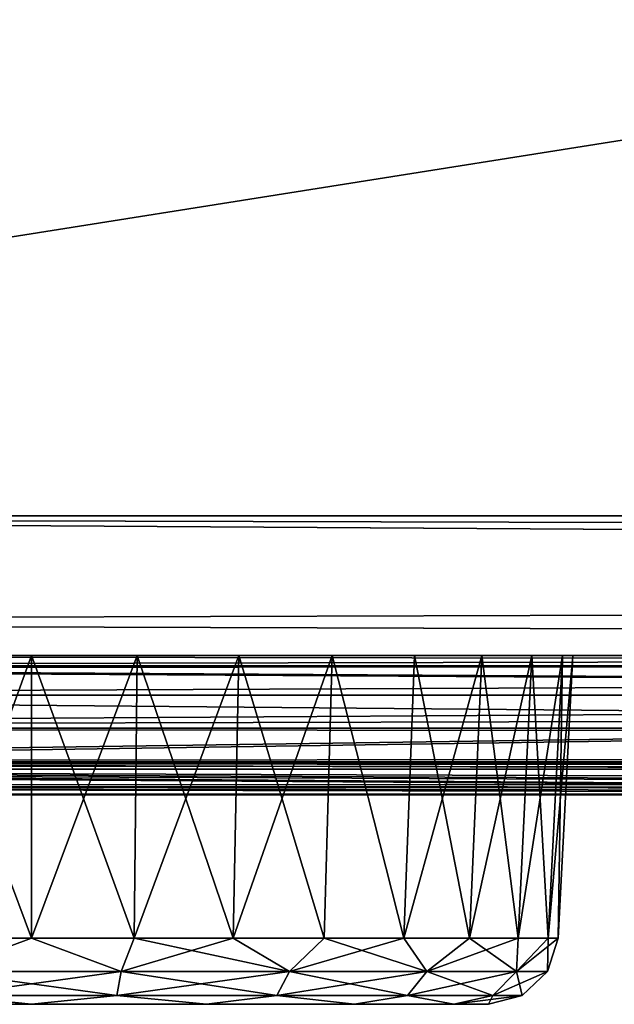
# Model space of a CAD drawing. Header units: millimetres. Extents: x -125 to 125, y -4 to 53.
# Tile 3 of 45: x -112.33 to -108.07, y -3.5 to 3.55. Entities that reach past the tile are written whole.
import ezdxf

# ---------------------------------------------------------------- set-up
doc = ezdxf.new("R2010")
doc.units = ezdxf.units.MM
doc.header["$LTSCALE"] = 65.185185
for name, color, linetype in [('1', 7, 'CONTINUOUS'), ('100', 7, 'CONTINUOUS'), ('102', 7, 'CONTINUOUS'), ('108', 7, 'CONTINUOUS'), ('112', 7, 'CONTINUOUS'), ('12', 7, 'CONTINUOUS'), ('125', 7, 'CONTINUOUS'), ('126', 7, 'CONTINUOUS'), ('127', 7, 'CONTINUOUS'), ('128', 7, 'CONTINUOUS'), ('2', 7, 'CONTINUOUS'), ('203', 7, 'CONTINUOUS'), ('205', 7, 'CONTINUOUS'), ('4', 7, 'CONTINUOUS'), ('5', 7, 'CONTINUOUS'), ('8', 7, 'CONTINUOUS'), ('84', 7, 'CONTINUOUS'), ('88', 7, 'CONTINUOUS'), ('9', 7, 'CONTINUOUS'), ('92', 7, 'CONTINUOUS'), ('96', 7, 'CONTINUOUS')]:
    doc.layers.add(name, color=color, linetype=linetype)

msp = doc.modelspace()

# ---------------------------------------------------------------- linework, layer by layer
at = {"layer": '1', "color": 7, "linetype": 'Continuous'}
for points in [[(-42.0544, -2, 48.712), (-123.9, -2, 49.334), (-42.0544, -2, 47.9956), (-42.0544, -2, 48.712)], [(-41.9987, -2, 49.0413), (-123.9, -2, 49.334), (-42.0544, -2, 48.712), (-41.9987, -2, 49.0413)], [(-41.8371, -2, 49.334), (-123.9, -2, 49.334), (-41.9987, -2, 49.0413), (-41.8371, -2, 49.334)], [(-122.9094, -2, 47.9044), (-82.2096, -2, 47.5902), (-123.9, -2, 49.334), (-122.9094, -2, 47.9044)], [(-123.9, -2, 49.334), (-82.2096, -2, 47.5902), (-42.0544, -2, 47.9956), (-123.9, -2, 49.334)], [(-41.8371, -2, -49.334), (-122.9094, -2, -47.9044), (-123.9, -2, -49.334), (-41.8371, -2, -49.334)], [(-95.8936, -2, -47.6818), (-122.9094, -2, -47.9044), (-41.8371, -2, -49.334), (-95.8936, -2, -47.6818)]]:
    msp.add_3dface(points, dxfattribs=at)
at = {"layer": '100', "color": 7, "linetype": 'Continuous'}
for points in [[(-85.9971, -1.2857, 45.8644), (-121.5508, -1.8144, 46.9467), (-121.4689, -1.7903, 46.8889), (-85.9971, -1.2857, 45.8644)], [(-60.7775, -1.8146, 46.5297), (-121.5508, -1.8144, 46.9467), (-85.9971, -1.2857, 45.8644), (-60.7775, -1.8146, 46.5297)], [(-120.3952, -1.2857, 46.1317), (-85.9971, -1.2857, 45.8644), (-121.4689, -1.7903, 46.8889), (-120.3952, -1.2857, 46.1317)], [(-121.6081, -1.8303, 46.9871), (-82.2096, -2, 47.5902), (-122.1547, -1.9443, 47.3725), (-121.6081, -1.8303, 46.9871)], [(-121.5508, -1.8144, 46.9467), (-82.2096, -2, 47.5902), (-121.6081, -1.8303, 46.9871), (-121.5508, -1.8144, 46.9467)], [(-60.7775, -1.8146, 46.5297), (-82.2096, -2, 47.5902), (-121.5508, -1.8144, 46.9467), (-60.7775, -1.8146, 46.5297)], [(-82.2096, -2, 47.5902), (-122.9094, -2, 47.9044), (-122.1547, -1.9443, 47.3725), (-82.2096, -2, 47.5902)]]:
    msp.add_3dface(points, dxfattribs=at)
at = {"layer": '102', "color": 7, "linetype": 'Continuous'}
for points in [[(-121.4689, -1.7903, -46.8889), (-60.7775, -1.8146, -46.5297), (-120.3952, -1.2857, -46.1317), (-121.4689, -1.7903, -46.8889)], [(-120.3952, -1.2857, -46.1317), (-60.7775, -1.8146, -46.5297), (-85.9971, -1.2857, -45.8644), (-120.3952, -1.2857, -46.1317)], [(-122.1547, -1.9443, -47.3725), (-95.8936, -2, -47.6818), (-121.6081, -1.8303, -46.9871), (-122.1547, -1.9443, -47.3725)], [(-121.6081, -1.8303, -46.9871), (-95.8936, -2, -47.6818), (-121.5508, -1.8144, -46.9467), (-121.6081, -1.8303, -46.9871)], [(-121.5508, -1.8144, -46.9467), (-60.7775, -1.8146, -46.5297), (-121.4689, -1.7903, -46.8889), (-121.5508, -1.8144, -46.9467)], [(-121.5508, -1.8144, -46.9467), (-68.8754, -2, -47.5142), (-60.7775, -1.8146, -46.5297), (-121.5508, -1.8144, -46.9467)], [(-95.8936, -2, -47.6818), (-68.8754, -2, -47.5142), (-121.5508, -1.8144, -46.9467), (-95.8936, -2, -47.6818)], [(-122.9094, -2, -47.9044), (-95.8936, -2, -47.6818), (-122.1547, -1.9443, -47.3725), (-122.9094, -2, -47.9044)]]:
    msp.add_3dface(points, dxfattribs=at)
at = {"layer": '108', "color": 7, "linetype": 'Continuous'}
for points in [[(-86.0017, -1, -45.1645), (-120.4016, -1, -45.4319), (-72.2395, -1.0742, -45.4605), (-86.0017, -1, -45.1645)], [(-120.4016, -1, -45.4319), (-120.3982, -1.0742, -45.8098), (-72.2395, -1.0742, -45.4605), (-120.4016, -1, -45.4319)], [(-120.3982, -1.0742, -45.8098), (-85.9971, -1.2857, -45.8644), (-72.2395, -1.0742, -45.4605), (-120.3982, -1.0742, -45.8098)], [(-120.3979, -1.0857, -45.8368), (-85.9971, -1.2857, -45.8644), (-120.3982, -1.0742, -45.8098), (-120.3979, -1.0857, -45.8368)], [(-120.3952, -1.2857, -46.1317), (-85.9971, -1.2857, -45.8644), (-120.3979, -1.0857, -45.8368), (-120.3952, -1.2857, -46.1317)]]:
    msp.add_3dface(points, dxfattribs=at)
at = {"layer": '112', "color": 7, "linetype": 'Continuous'}
for points in [[(-120.4016, -1, 45.4319), (-86.0017, -1, 45.1645), (-120.3982, -1.0742, 45.8098), (-120.4016, -1, 45.4319)], [(-120.3982, -1.0742, 45.8098), (-86.0017, -1, 45.1645), (-72.2395, -1.0742, 45.4605), (-120.3982, -1.0742, 45.8098)], [(-120.3979, -1.0857, 45.8368), (-120.3982, -1.0742, 45.8098), (-72.2395, -1.0742, 45.4605), (-120.3979, -1.0857, 45.8368)], [(-120.3952, -1.2857, 46.1317), (-120.3979, -1.0857, 45.8368), (-72.2395, -1.0742, 45.4605), (-120.3952, -1.2857, 46.1317)], [(-85.9971, -1.2857, 45.8644), (-120.3952, -1.2857, 46.1317), (-72.2395, -1.0742, 45.4605), (-85.9971, -1.2857, 45.8644)]]:
    msp.add_3dface(points, dxfattribs=at)
at = {"layer": '12', "color": 7, "linetype": 'Continuous'}
for points in [[(-113.0072, -1, -33.6936), (-112.25, -3.0262, -33.7252), (-112.25, -1, -33.619), (-113.0072, -1, -33.6936)], [(-112.9864, -3.0262, -33.7977), (-112.25, -3.0262, -33.7252), (-113.0072, -1, -33.6936), (-112.9864, -3.0262, -33.7977)], [(-112.25, -1, -33.619), (-111.5136, -3.0262, -33.7977), (-111.4928, -1, -33.6936), (-112.25, -1, -33.619)], [(-112.25, -3.0262, -33.7252), (-111.5136, -3.0262, -33.7977), (-112.25, -1, -33.619), (-112.25, -3.0262, -33.7252)], [(-111.5136, -3.0262, -33.7977), (-110.8054, -3.0262, -34.0125), (-111.4928, -1, -33.6936), (-111.5136, -3.0262, -33.7977)], [(-111.4928, -1, -33.6936), (-110.8054, -3.0262, -34.0125), (-110.7648, -1, -33.9144), (-111.4928, -1, -33.6936)], [(-110.8054, -3.0262, -34.0125), (-110.1528, -3.0262, -34.3613), (-110.7648, -1, -33.9144), (-110.8054, -3.0262, -34.0125)], [(-110.7648, -1, -33.9144), (-110.1528, -3.0262, -34.3613), (-110.0938, -1, -34.2731), (-110.7648, -1, -33.9144)], [(-110.1528, -3.0262, -34.3613), (-109.5808, -3.0262, -34.8308), (-110.0938, -1, -34.2731), (-110.1528, -3.0262, -34.3613)], [(-110.0938, -1, -34.2731), (-109.5808, -3.0262, -34.8308), (-109.5057, -1, -34.7557), (-110.0938, -1, -34.2731)], [(-109.5808, -3.0262, -34.8308), (-109.1113, -3.0262, -35.4028), (-109.5057, -1, -34.7557), (-109.5808, -3.0262, -34.8308)], [(-109.5057, -1, -34.7557), (-109.1113, -3.0262, -35.4028), (-109.0231, -1, -35.3438), (-109.5057, -1, -34.7557)], [(-109.1113, -3.0262, -35.4028), (-108.7625, -3.0262, -36.0554), (-109.0231, -1, -35.3438), (-109.1113, -3.0262, -35.4028)], [(-109.0231, -1, -35.3438), (-108.7625, -3.0262, -36.0554), (-108.6644, -1, -36.0148), (-109.0231, -1, -35.3438)], [(-108.7625, -3.0262, -36.0554), (-108.5477, -3.0262, -36.7636), (-108.6644, -1, -36.0148), (-108.7625, -3.0262, -36.0554)], [(-108.6644, -1, -36.0148), (-108.5477, -3.0262, -36.7636), (-108.4436, -1, -36.7429), (-108.6644, -1, -36.0148)], [(-108.5477, -3.0262, -36.7636), (-108.4752, -3.0262, -37.5), (-108.4436, -1, -36.7429), (-108.5477, -3.0262, -36.7636)], [(-108.4752, -3.0262, -37.5), (-108.369, -1, -37.5), (-108.4436, -1, -36.7429), (-108.4752, -3.0262, -37.5)]]:
    msp.add_3dface(points, dxfattribs=at)
at = {"layer": '125', "color": 7, "linetype": 'Continuous'}
for points in [[(-112.25, -3.0262, 41.2748), (-112.9864, -3.0262, 41.2023), (-112.8924, -3.265, 41.1433), (-112.25, -3.0262, 41.2748)], [(-112.25, -3.0262, 41.2748), (-112.8924, -3.265, 41.1433), (-111.6076, -3.265, 41.1433), (-112.25, -3.0262, 41.2748)], [(-111.5136, -3.0262, 41.2023), (-112.25, -3.0262, 41.2748), (-111.6076, -3.265, 41.1433), (-111.5136, -3.0262, 41.2023)], [(-111.5136, -3.0262, 41.2023), (-111.6076, -3.265, 41.1433), (-110.4002, -3.265, 40.7039), (-111.5136, -3.0262, 41.2023)], [(-110.8054, -3.0262, 40.9875), (-111.5136, -3.0262, 41.2023), (-110.4002, -3.265, 40.7039), (-110.8054, -3.0262, 40.9875)], [(-110.1528, -3.0262, 40.6387), (-110.8054, -3.0262, 40.9875), (-110.4002, -3.265, 40.7039), (-110.1528, -3.0262, 40.6387)], [(-110.1528, -3.0262, 40.6387), (-110.4002, -3.265, 40.7039), (-109.416, -3.265, 39.878), (-110.1528, -3.0262, 40.6387)], [(-109.5808, -3.0262, 40.1692), (-110.1528, -3.0262, 40.6387), (-109.416, -3.265, 39.878), (-109.5808, -3.0262, 40.1692)], [(-109.1113, -3.0262, 39.5972), (-109.5808, -3.0262, 40.1692), (-109.416, -3.265, 39.878), (-109.1113, -3.0262, 39.5972)], [(-109.1113, -3.0262, 39.5972), (-109.416, -3.265, 39.878), (-108.7736, -3.265, 38.7653), (-109.1113, -3.0262, 39.5972)], [(-108.7625, -3.0262, 38.9446), (-109.1113, -3.0262, 39.5972), (-108.7736, -3.265, 38.7653), (-108.7625, -3.0262, 38.9446)], [(-108.5477, -3.0262, 38.2364), (-108.7736, -3.265, 38.7653), (-108.5505, -3.265, 37.5), (-108.5477, -3.0262, 38.2364)], [(-108.5477, -3.0262, 38.2364), (-108.7625, -3.0262, 38.9446), (-108.7736, -3.265, 38.7653), (-108.5477, -3.0262, 38.2364)], [(-108.4752, -3.0262, 37.5), (-108.5477, -3.0262, 38.2364), (-108.5505, -3.265, 37.5), (-108.4752, -3.0262, 37.5)], [(-112.8608, -3.4374, 40.9643), (-111.6392, -3.4374, 40.9643), (-112.8924, -3.265, 41.1433), (-112.8608, -3.4374, 40.9643)], [(-112.8924, -3.265, 41.1433), (-111.6392, -3.4374, 40.9643), (-111.6076, -3.265, 41.1433), (-112.8924, -3.265, 41.1433)], [(-111.6392, -3.4374, 40.9643), (-110.4911, -3.4374, 40.5464), (-111.6076, -3.265, 41.1433), (-111.6392, -3.4374, 40.9643)], [(-111.6076, -3.265, 41.1433), (-110.4911, -3.4374, 40.5464), (-110.4002, -3.265, 40.7039), (-111.6076, -3.265, 41.1433)], [(-110.4911, -3.4374, 40.5464), (-109.5553, -3.4374, 39.7611), (-110.4002, -3.265, 40.7039), (-110.4911, -3.4374, 40.5464)], [(-110.4002, -3.265, 40.7039), (-109.5553, -3.4374, 39.7611), (-109.416, -3.265, 39.878), (-110.4002, -3.265, 40.7039)], [(-109.5553, -3.4374, 39.7611), (-108.9444, -3.4374, 38.7031), (-109.416, -3.265, 39.878), (-109.5553, -3.4374, 39.7611)], [(-109.416, -3.265, 39.878), (-108.9444, -3.4374, 38.7031), (-108.7736, -3.265, 38.7653), (-109.416, -3.265, 39.878)], [(-108.9444, -3.4374, 38.7031), (-108.7323, -3.4374, 37.5), (-108.7736, -3.265, 38.7653), (-108.9444, -3.4374, 38.7031)], [(-108.7736, -3.265, 38.7653), (-108.7323, -3.4374, 37.5), (-108.5505, -3.265, 37.5), (-108.7736, -3.265, 38.7653)], [(-113.5035, -3.5, 40.5262), (-112.25, -3.5, 40.7755), (-112.8608, -3.4374, 40.9643), (-113.5035, -3.5, 40.5262)], [(-112.8608, -3.4374, 40.9643), (-112.25, -3.5, 40.7755), (-111.6392, -3.4374, 40.9643), (-112.8608, -3.4374, 40.9643)], [(-112.25, -3.5, 40.7755), (-110.9965, -3.5, 40.5262), (-111.6392, -3.4374, 40.9643), (-112.25, -3.5, 40.7755)], [(-111.6392, -3.4374, 40.9643), (-110.9965, -3.5, 40.5262), (-110.4911, -3.4374, 40.5464), (-111.6392, -3.4374, 40.9643)], [(-110.9965, -3.5, 40.5262), (-109.9338, -3.5, 39.8161), (-110.4911, -3.4374, 40.5464), (-110.9965, -3.5, 40.5262)], [(-110.4911, -3.4374, 40.5464), (-109.9338, -3.5, 39.8161), (-109.5553, -3.4374, 39.7611), (-110.4911, -3.4374, 40.5464)], [(-109.9338, -3.5, 39.8161), (-109.2238, -3.5, 38.7534), (-109.5553, -3.4374, 39.7611), (-109.9338, -3.5, 39.8161)], [(-109.5553, -3.4374, 39.7611), (-109.2238, -3.5, 38.7534), (-108.9444, -3.4374, 38.7031), (-109.5553, -3.4374, 39.7611)], [(-109.2238, -3.5, 38.7534), (-108.9745, -3.5, 37.5), (-108.9444, -3.4374, 38.7031), (-109.2238, -3.5, 38.7534)], [(-108.9444, -3.4374, 38.7031), (-108.9745, -3.5, 37.5), (-108.7323, -3.4374, 37.5), (-108.9444, -3.4374, 38.7031)]]:
    msp.add_3dface(points, dxfattribs=at)
at = {"layer": '126', "color": 7, "linetype": 'Continuous'}
for points in [[(-112.9864, -3.0262, 33.7977), (-112.25, -3.0262, 33.7252), (-112.8924, -3.265, 33.8567), (-112.9864, -3.0262, 33.7977)], [(-112.25, -3.0262, 33.7252), (-111.6076, -3.265, 33.8567), (-112.8924, -3.265, 33.8567), (-112.25, -3.0262, 33.7252)], [(-112.25, -3.0262, 33.7252), (-111.5136, -3.0262, 33.7977), (-111.6076, -3.265, 33.8567), (-112.25, -3.0262, 33.7252)], [(-111.5136, -3.0262, 33.7977), (-110.8054, -3.0262, 34.0125), (-111.6076, -3.265, 33.8567), (-111.5136, -3.0262, 33.7977)], [(-110.8054, -3.0262, 34.0125), (-110.4002, -3.265, 34.2961), (-111.6076, -3.265, 33.8567), (-110.8054, -3.0262, 34.0125)], [(-110.8054, -3.0262, 34.0125), (-110.1528, -3.0262, 34.3613), (-110.4002, -3.265, 34.2961), (-110.8054, -3.0262, 34.0125)], [(-110.1528, -3.0262, 34.3613), (-109.5808, -3.0262, 34.8308), (-110.4002, -3.265, 34.2961), (-110.1528, -3.0262, 34.3613)], [(-109.5808, -3.0262, 34.8308), (-109.416, -3.265, 35.122), (-110.4002, -3.265, 34.2961), (-109.5808, -3.0262, 34.8308)], [(-109.5808, -3.0262, 34.8308), (-109.1113, -3.0262, 35.4028), (-109.416, -3.265, 35.122), (-109.5808, -3.0262, 34.8308)], [(-109.1113, -3.0262, 35.4028), (-108.7625, -3.0262, 36.0554), (-109.416, -3.265, 35.122), (-109.1113, -3.0262, 35.4028)], [(-108.7625, -3.0262, 36.0554), (-108.7736, -3.265, 36.2347), (-109.416, -3.265, 35.122), (-108.7625, -3.0262, 36.0554)], [(-108.7625, -3.0262, 36.0554), (-108.5477, -3.0262, 36.7636), (-108.7736, -3.265, 36.2347), (-108.7625, -3.0262, 36.0554)], [(-108.5477, -3.0262, 36.7636), (-108.4752, -3.0262, 37.5), (-108.7736, -3.265, 36.2347), (-108.5477, -3.0262, 36.7636)], [(-108.4752, -3.0262, 37.5), (-108.5505, -3.265, 37.5), (-108.7736, -3.265, 36.2347), (-108.4752, -3.0262, 37.5)], [(-111.6076, -3.265, 33.8567), (-112.8608, -3.4374, 34.0357), (-112.8924, -3.265, 33.8567), (-111.6076, -3.265, 33.8567)], [(-111.6392, -3.4374, 34.0357), (-112.8608, -3.4374, 34.0357), (-111.6076, -3.265, 33.8567), (-111.6392, -3.4374, 34.0357)], [(-110.4911, -3.4374, 34.4536), (-111.6392, -3.4374, 34.0357), (-110.4002, -3.265, 34.2961), (-110.4911, -3.4374, 34.4536)], [(-110.4002, -3.265, 34.2961), (-111.6392, -3.4374, 34.0357), (-111.6076, -3.265, 33.8567), (-110.4002, -3.265, 34.2961)], [(-109.416, -3.265, 35.122), (-110.4911, -3.4374, 34.4536), (-110.4002, -3.265, 34.2961), (-109.416, -3.265, 35.122)], [(-109.5553, -3.4374, 35.2389), (-110.4911, -3.4374, 34.4536), (-109.416, -3.265, 35.122), (-109.5553, -3.4374, 35.2389)], [(-108.7736, -3.265, 36.2347), (-109.5553, -3.4374, 35.2389), (-109.416, -3.265, 35.122), (-108.7736, -3.265, 36.2347)], [(-108.9444, -3.4374, 36.2969), (-109.5553, -3.4374, 35.2389), (-108.7736, -3.265, 36.2347), (-108.9444, -3.4374, 36.2969)], [(-108.5505, -3.265, 37.5), (-108.9444, -3.4374, 36.2969), (-108.7736, -3.265, 36.2347), (-108.5505, -3.265, 37.5)], [(-108.5505, -3.265, 37.5), (-108.7323, -3.4374, 37.5), (-108.9444, -3.4374, 36.2969), (-108.5505, -3.265, 37.5)], [(-112.25, -3.5, 34.2245), (-113.5035, -3.5, 34.4738), (-112.8608, -3.4374, 34.0357), (-112.25, -3.5, 34.2245)], [(-111.6392, -3.4374, 34.0357), (-112.25, -3.5, 34.2245), (-112.8608, -3.4374, 34.0357), (-111.6392, -3.4374, 34.0357)], [(-110.9965, -3.5, 34.4738), (-112.25, -3.5, 34.2245), (-111.6392, -3.4374, 34.0357), (-110.9965, -3.5, 34.4738)], [(-110.4911, -3.4374, 34.4536), (-110.9965, -3.5, 34.4738), (-111.6392, -3.4374, 34.0357), (-110.4911, -3.4374, 34.4536)], [(-109.9338, -3.5, 35.1839), (-110.9965, -3.5, 34.4738), (-110.4911, -3.4374, 34.4536), (-109.9338, -3.5, 35.1839)], [(-109.5553, -3.4374, 35.2389), (-109.9338, -3.5, 35.1839), (-110.4911, -3.4374, 34.4536), (-109.5553, -3.4374, 35.2389)], [(-109.2238, -3.5, 36.2466), (-109.9338, -3.5, 35.1839), (-109.5553, -3.4374, 35.2389), (-109.2238, -3.5, 36.2466)], [(-108.9444, -3.4374, 36.2969), (-109.2238, -3.5, 36.2466), (-109.5553, -3.4374, 35.2389), (-108.9444, -3.4374, 36.2969)], [(-108.9745, -3.5, 37.5), (-109.2238, -3.5, 36.2466), (-108.7323, -3.4374, 37.5), (-108.9745, -3.5, 37.5)], [(-108.7323, -3.4374, 37.5), (-109.2238, -3.5, 36.2466), (-108.9444, -3.4374, 36.2969), (-108.7323, -3.4374, 37.5)]]:
    msp.add_3dface(points, dxfattribs=at)
at = {"layer": '127', "color": 7, "linetype": 'Continuous'}
for points in [[(-112.25, -3.0262, -33.7252), (-112.9864, -3.0262, -33.7977), (-112.8924, -3.265, -33.8567), (-112.25, -3.0262, -33.7252)], [(-112.25, -3.0262, -33.7252), (-112.8924, -3.265, -33.8567), (-111.6076, -3.265, -33.8567), (-112.25, -3.0262, -33.7252)], [(-111.5136, -3.0262, -33.7977), (-112.25, -3.0262, -33.7252), (-111.6076, -3.265, -33.8567), (-111.5136, -3.0262, -33.7977)], [(-111.5136, -3.0262, -33.7977), (-111.6076, -3.265, -33.8567), (-110.4002, -3.265, -34.2961), (-111.5136, -3.0262, -33.7977)], [(-110.8054, -3.0262, -34.0125), (-111.5136, -3.0262, -33.7977), (-110.4002, -3.265, -34.2961), (-110.8054, -3.0262, -34.0125)], [(-110.1528, -3.0262, -34.3613), (-110.8054, -3.0262, -34.0125), (-110.4002, -3.265, -34.2961), (-110.1528, -3.0262, -34.3613)], [(-110.1528, -3.0262, -34.3613), (-110.4002, -3.265, -34.2961), (-109.416, -3.265, -35.122), (-110.1528, -3.0262, -34.3613)], [(-109.5808, -3.0262, -34.8308), (-110.1528, -3.0262, -34.3613), (-109.416, -3.265, -35.122), (-109.5808, -3.0262, -34.8308)], [(-109.1113, -3.0262, -35.4028), (-109.5808, -3.0262, -34.8308), (-109.416, -3.265, -35.122), (-109.1113, -3.0262, -35.4028)], [(-109.1113, -3.0262, -35.4028), (-109.416, -3.265, -35.122), (-108.7736, -3.265, -36.2347), (-109.1113, -3.0262, -35.4028)], [(-108.7625, -3.0262, -36.0554), (-109.1113, -3.0262, -35.4028), (-108.7736, -3.265, -36.2347), (-108.7625, -3.0262, -36.0554)], [(-108.5477, -3.0262, -36.7636), (-108.7625, -3.0262, -36.0554), (-108.7736, -3.265, -36.2347), (-108.5477, -3.0262, -36.7636)], [(-108.5477, -3.0262, -36.7636), (-108.7736, -3.265, -36.2347), (-108.5505, -3.265, -37.5), (-108.5477, -3.0262, -36.7636)], [(-108.4752, -3.0262, -37.5), (-108.5477, -3.0262, -36.7636), (-108.5505, -3.265, -37.5), (-108.4752, -3.0262, -37.5)], [(-112.8608, -3.4374, -34.0357), (-111.6392, -3.4374, -34.0357), (-112.8924, -3.265, -33.8567), (-112.8608, -3.4374, -34.0357)], [(-112.8924, -3.265, -33.8567), (-111.6392, -3.4374, -34.0357), (-111.6076, -3.265, -33.8567), (-112.8924, -3.265, -33.8567)], [(-111.6392, -3.4374, -34.0357), (-110.4911, -3.4374, -34.4536), (-111.6076, -3.265, -33.8567), (-111.6392, -3.4374, -34.0357)], [(-111.6076, -3.265, -33.8567), (-110.4911, -3.4374, -34.4536), (-110.4002, -3.265, -34.2961), (-111.6076, -3.265, -33.8567)], [(-110.4911, -3.4374, -34.4536), (-109.5553, -3.4374, -35.2389), (-110.4002, -3.265, -34.2961), (-110.4911, -3.4374, -34.4536)], [(-110.4002, -3.265, -34.2961), (-109.5553, -3.4374, -35.2389), (-109.416, -3.265, -35.122), (-110.4002, -3.265, -34.2961)], [(-109.5553, -3.4374, -35.2389), (-108.9444, -3.4374, -36.2969), (-109.416, -3.265, -35.122), (-109.5553, -3.4374, -35.2389)], [(-109.416, -3.265, -35.122), (-108.9444, -3.4374, -36.2969), (-108.7736, -3.265, -36.2347), (-109.416, -3.265, -35.122)], [(-108.9444, -3.4374, -36.2969), (-108.7323, -3.4374, -37.5), (-108.7736, -3.265, -36.2347), (-108.9444, -3.4374, -36.2969)], [(-108.7736, -3.265, -36.2347), (-108.7323, -3.4374, -37.5), (-108.5505, -3.265, -37.5), (-108.7736, -3.265, -36.2347)], [(-113.5035, -3.5, -34.4738), (-112.25, -3.5, -34.2245), (-112.8608, -3.4374, -34.0357), (-113.5035, -3.5, -34.4738)], [(-112.8608, -3.4374, -34.0357), (-112.25, -3.5, -34.2245), (-111.6392, -3.4374, -34.0357), (-112.8608, -3.4374, -34.0357)], [(-112.25, -3.5, -34.2245), (-110.9965, -3.5, -34.4738), (-111.6392, -3.4374, -34.0357), (-112.25, -3.5, -34.2245)], [(-111.6392, -3.4374, -34.0357), (-110.9965, -3.5, -34.4738), (-110.4911, -3.4374, -34.4536), (-111.6392, -3.4374, -34.0357)], [(-110.9965, -3.5, -34.4738), (-109.9338, -3.5, -35.1839), (-110.4911, -3.4374, -34.4536), (-110.9965, -3.5, -34.4738)], [(-110.4911, -3.4374, -34.4536), (-109.9338, -3.5, -35.1839), (-109.5553, -3.4374, -35.2389), (-110.4911, -3.4374, -34.4536)], [(-109.9338, -3.5, -35.1839), (-109.2238, -3.5, -36.2466), (-109.5553, -3.4374, -35.2389), (-109.9338, -3.5, -35.1839)], [(-109.5553, -3.4374, -35.2389), (-109.2238, -3.5, -36.2466), (-108.9444, -3.4374, -36.2969), (-109.5553, -3.4374, -35.2389)], [(-109.2238, -3.5, -36.2466), (-108.9745, -3.5, -37.5), (-108.9444, -3.4374, -36.2969), (-109.2238, -3.5, -36.2466)], [(-108.9444, -3.4374, -36.2969), (-108.9745, -3.5, -37.5), (-108.7323, -3.4374, -37.5), (-108.9444, -3.4374, -36.2969)]]:
    msp.add_3dface(points, dxfattribs=at)
at = {"layer": '128', "color": 7, "linetype": 'Continuous'}
for points in [[(-112.9864, -3.0262, -41.2023), (-112.25, -3.0262, -41.2748), (-112.8924, -3.265, -41.1433), (-112.9864, -3.0262, -41.2023)], [(-112.25, -3.0262, -41.2748), (-111.6076, -3.265, -41.1433), (-112.8924, -3.265, -41.1433), (-112.25, -3.0262, -41.2748)], [(-112.25, -3.0262, -41.2748), (-111.5136, -3.0262, -41.2023), (-111.6076, -3.265, -41.1433), (-112.25, -3.0262, -41.2748)], [(-110.8054, -3.0262, -40.9875), (-110.4002, -3.265, -40.7039), (-111.6076, -3.265, -41.1433), (-110.8054, -3.0262, -40.9875)], [(-111.5136, -3.0262, -41.2023), (-110.8054, -3.0262, -40.9875), (-111.6076, -3.265, -41.1433), (-111.5136, -3.0262, -41.2023)], [(-110.8054, -3.0262, -40.9875), (-110.1528, -3.0262, -40.6387), (-110.4002, -3.265, -40.7039), (-110.8054, -3.0262, -40.9875)], [(-109.5808, -3.0262, -40.1692), (-109.416, -3.265, -39.878), (-110.4002, -3.265, -40.7039), (-109.5808, -3.0262, -40.1692)], [(-110.1528, -3.0262, -40.6387), (-109.5808, -3.0262, -40.1692), (-110.4002, -3.265, -40.7039), (-110.1528, -3.0262, -40.6387)], [(-109.5808, -3.0262, -40.1692), (-109.1113, -3.0262, -39.5972), (-109.416, -3.265, -39.878), (-109.5808, -3.0262, -40.1692)], [(-108.7625, -3.0262, -38.9446), (-108.7736, -3.265, -38.7653), (-109.416, -3.265, -39.878), (-108.7625, -3.0262, -38.9446)], [(-109.1113, -3.0262, -39.5972), (-108.7625, -3.0262, -38.9446), (-109.416, -3.265, -39.878), (-109.1113, -3.0262, -39.5972)], [(-108.4752, -3.0262, -37.5), (-108.5505, -3.265, -37.5), (-108.7736, -3.265, -38.7653), (-108.4752, -3.0262, -37.5)], [(-108.5477, -3.0262, -38.2364), (-108.4752, -3.0262, -37.5), (-108.7736, -3.265, -38.7653), (-108.5477, -3.0262, -38.2364)], [(-108.7625, -3.0262, -38.9446), (-108.5477, -3.0262, -38.2364), (-108.7736, -3.265, -38.7653), (-108.7625, -3.0262, -38.9446)], [(-111.6076, -3.265, -41.1433), (-112.8608, -3.4374, -40.9643), (-112.8924, -3.265, -41.1433), (-111.6076, -3.265, -41.1433)], [(-111.6392, -3.4374, -40.9643), (-112.8608, -3.4374, -40.9643), (-111.6076, -3.265, -41.1433), (-111.6392, -3.4374, -40.9643)], [(-110.4911, -3.4374, -40.5464), (-111.6392, -3.4374, -40.9643), (-110.4002, -3.265, -40.7039), (-110.4911, -3.4374, -40.5464)], [(-110.4002, -3.265, -40.7039), (-111.6392, -3.4374, -40.9643), (-111.6076, -3.265, -41.1433), (-110.4002, -3.265, -40.7039)], [(-109.416, -3.265, -39.878), (-110.4911, -3.4374, -40.5464), (-110.4002, -3.265, -40.7039), (-109.416, -3.265, -39.878)], [(-109.5553, -3.4374, -39.7611), (-110.4911, -3.4374, -40.5464), (-109.416, -3.265, -39.878), (-109.5553, -3.4374, -39.7611)], [(-108.7736, -3.265, -38.7653), (-109.5553, -3.4374, -39.7611), (-109.416, -3.265, -39.878), (-108.7736, -3.265, -38.7653)], [(-108.9444, -3.4374, -38.7031), (-109.5553, -3.4374, -39.7611), (-108.7736, -3.265, -38.7653), (-108.9444, -3.4374, -38.7031)], [(-108.5505, -3.265, -37.5), (-108.7323, -3.4374, -37.5), (-108.9444, -3.4374, -38.7031), (-108.5505, -3.265, -37.5)], [(-108.5505, -3.265, -37.5), (-108.9444, -3.4374, -38.7031), (-108.7736, -3.265, -38.7653), (-108.5505, -3.265, -37.5)], [(-112.25, -3.5, -40.7755), (-113.5035, -3.5, -40.5262), (-112.8608, -3.4374, -40.9643), (-112.25, -3.5, -40.7755)], [(-111.6392, -3.4374, -40.9643), (-112.25, -3.5, -40.7755), (-112.8608, -3.4374, -40.9643), (-111.6392, -3.4374, -40.9643)], [(-110.9965, -3.5, -40.5262), (-112.25, -3.5, -40.7755), (-111.6392, -3.4374, -40.9643), (-110.9965, -3.5, -40.5262)], [(-110.4911, -3.4374, -40.5464), (-110.9965, -3.5, -40.5262), (-111.6392, -3.4374, -40.9643), (-110.4911, -3.4374, -40.5464)], [(-109.9338, -3.5, -39.8161), (-110.9965, -3.5, -40.5262), (-110.4911, -3.4374, -40.5464), (-109.9338, -3.5, -39.8161)], [(-109.5553, -3.4374, -39.7611), (-109.9338, -3.5, -39.8161), (-110.4911, -3.4374, -40.5464), (-109.5553, -3.4374, -39.7611)], [(-109.2238, -3.5, -38.7534), (-109.9338, -3.5, -39.8161), (-109.5553, -3.4374, -39.7611), (-109.2238, -3.5, -38.7534)], [(-108.9444, -3.4374, -38.7031), (-109.2238, -3.5, -38.7534), (-109.5553, -3.4374, -39.7611), (-108.9444, -3.4374, -38.7031)], [(-108.7323, -3.4374, -37.5), (-109.2238, -3.5, -38.7534), (-108.9444, -3.4374, -38.7031), (-108.7323, -3.4374, -37.5)], [(-108.9745, -3.5, -37.5), (-109.2238, -3.5, -38.7534), (-108.7323, -3.4374, -37.5), (-108.9745, -3.5, -37.5)]]:
    msp.add_3dface(points, dxfattribs=at)
at = {"layer": '2', "color": 7, "linetype": 'Continuous'}
for points in [[(-112.25, -3.5, 40.7755), (-113.5035, -3.5, 40.5262), (-112.25, -3.5, 34.2245), (-112.25, -3.5, 40.7755)], [(-112.25, -3.5, 34.2245), (-113.5035, -3.5, 40.5262), (-113.5035, -3.5, 34.4738), (-112.25, -3.5, 34.2245)], [(-112.25, -3.5, -40.7755), (-113.5035, -3.5, -34.4738), (-113.5035, -3.5, -40.5262), (-112.25, -3.5, -40.7755)], [(-112.25, -3.5, -34.2245), (-113.5035, -3.5, -34.4738), (-112.25, -3.5, -40.7755), (-112.25, -3.5, -34.2245)], [(-110.9965, -3.5, 40.5262), (-112.25, -3.5, 40.7755), (-110.9965, -3.5, 34.4738), (-110.9965, -3.5, 40.5262)], [(-110.9965, -3.5, 34.4738), (-112.25, -3.5, 40.7755), (-112.25, -3.5, 34.2245), (-110.9965, -3.5, 34.4738)], [(-110.9965, -3.5, -34.4738), (-112.25, -3.5, -34.2245), (-110.9965, -3.5, -40.5262), (-110.9965, -3.5, -34.4738)], [(-110.9965, -3.5, -40.5262), (-112.25, -3.5, -34.2245), (-112.25, -3.5, -40.7755), (-110.9965, -3.5, -40.5262)], [(-109.9338, -3.5, 35.1839), (-110.9965, -3.5, 40.5262), (-110.9965, -3.5, 34.4738), (-109.9338, -3.5, 35.1839)], [(-109.9338, -3.5, 39.8161), (-110.9965, -3.5, 40.5262), (-109.9338, -3.5, 35.1839), (-109.9338, -3.5, 39.8161)], [(-109.9338, -3.5, -39.8161), (-110.9965, -3.5, -34.4738), (-110.9965, -3.5, -40.5262), (-109.9338, -3.5, -39.8161)], [(-109.9338, -3.5, -35.1839), (-110.9965, -3.5, -34.4738), (-109.9338, -3.5, -39.8161), (-109.9338, -3.5, -35.1839)], [(-109.2238, -3.5, 36.2466), (-109.9338, -3.5, 39.8161), (-109.9338, -3.5, 35.1839), (-109.2238, -3.5, 36.2466)], [(-109.2238, -3.5, 38.7534), (-109.9338, -3.5, 39.8161), (-109.2238, -3.5, 36.2466), (-109.2238, -3.5, 38.7534)], [(-109.2238, -3.5, -38.7534), (-109.9338, -3.5, -35.1839), (-109.9338, -3.5, -39.8161), (-109.2238, -3.5, -38.7534)], [(-109.2238, -3.5, -36.2466), (-109.9338, -3.5, -35.1839), (-109.2238, -3.5, -38.7534), (-109.2238, -3.5, -36.2466)], [(-108.9745, -3.5, 37.5), (-109.2238, -3.5, 38.7534), (-109.2238, -3.5, 36.2466), (-108.9745, -3.5, 37.5)], [(-108.9745, -3.5, -37.5), (-109.2238, -3.5, -36.2466), (-109.2238, -3.5, -38.7534), (-108.9745, -3.5, -37.5)]]:
    msp.add_3dface(points, dxfattribs=at)
at = {"layer": '203', "color": 253, "linetype": 'Continuous', "true_color": 0xa2afbf}
for points in [[(-124.6547, 39.5652, 49.6547), (-125, 0, 50), (125, 0, 50), (-124.6547, 39.5652, 49.6547)], [(124.6547, 39.5652, 49.6547), (-124.6547, 39.5652, 49.6547), (125, 0, 50), (124.6547, 39.5652, 49.6547)]]:
    msp.add_3dface(points, dxfattribs=at)
at = {"layer": '205', "color": 253, "linetype": 'Continuous', "true_color": 0xa2afbf}
for points in [[(-125, 0, -50), (124.6547, 39.5652, -49.6547), (125, 0, -50), (-125, 0, -50)], [(-125, 0, -50), (-124.6547, 39.5652, -49.6547), (124.6547, 39.5652, -49.6547), (-125, 0, -50)]]:
    msp.add_3dface(points, dxfattribs=at)
at = {"layer": '4', "color": 7, "linetype": 'Continuous'}
for points in [[(-120.4016, -1, -45.4319), (-86.0017, -1, -45.1645), (-120.0149, -1, -22.7174), (-120.4016, -1, -45.4319)], [(-120.0149, -1, 22.7174), (-86.0017, -1, -45.1645), (-120.4016, -1, 45.4319), (-120.0149, -1, 22.7174)], [(-120.4016, -1, 45.4319), (-86.0017, -1, -45.1645), (-86.0017, -1, 45.1645), (-120.4016, -1, 45.4319)], [(-120.0149, -1, -22.7174), (-86.0017, -1, -45.1645), (-119.886, -1, 0), (-120.0149, -1, -22.7174)], [(-119.886, -1, 0), (-86.0017, -1, -45.1645), (-120.0149, -1, 22.7174), (-119.886, -1, 0)]]:
    msp.add_3dface(points, dxfattribs=at)
at = {"layer": '5', "color": 7, "linetype": 'Continuous'}
for points in [[(-112.25, -1, -41.381), (-112.9864, -3.0262, -41.2023), (-113.0072, -1, -41.3064), (-112.25, -1, -41.381)], [(-112.25, -3.0262, -41.2748), (-112.9864, -3.0262, -41.2023), (-112.25, -1, -41.381), (-112.25, -3.0262, -41.2748)], [(-111.4928, -1, -41.3064), (-112.25, -3.0262, -41.2748), (-112.25, -1, -41.381), (-111.4928, -1, -41.3064)], [(-111.5136, -3.0262, -41.2023), (-112.25, -3.0262, -41.2748), (-111.4928, -1, -41.3064), (-111.5136, -3.0262, -41.2023)], [(-110.7648, -1, -41.0856), (-111.5136, -3.0262, -41.2023), (-111.4928, -1, -41.3064), (-110.7648, -1, -41.0856)], [(-110.8054, -3.0262, -40.9875), (-111.5136, -3.0262, -41.2023), (-110.7648, -1, -41.0856), (-110.8054, -3.0262, -40.9875)], [(-110.0938, -1, -40.7269), (-110.8054, -3.0262, -40.9875), (-110.7648, -1, -41.0856), (-110.0938, -1, -40.7269)], [(-110.1528, -3.0262, -40.6387), (-110.8054, -3.0262, -40.9875), (-110.0938, -1, -40.7269), (-110.1528, -3.0262, -40.6387)], [(-109.5808, -3.0262, -40.1692), (-110.1528, -3.0262, -40.6387), (-110.0938, -1, -40.7269), (-109.5808, -3.0262, -40.1692)], [(-109.5057, -1, -40.2443), (-109.5808, -3.0262, -40.1692), (-110.0938, -1, -40.7269), (-109.5057, -1, -40.2443)], [(-109.1113, -3.0262, -39.5972), (-109.5808, -3.0262, -40.1692), (-109.0231, -1, -39.6562), (-109.1113, -3.0262, -39.5972)], [(-109.0231, -1, -39.6562), (-109.5808, -3.0262, -40.1692), (-109.5057, -1, -40.2443), (-109.0231, -1, -39.6562)], [(-108.7625, -3.0262, -38.9446), (-109.1113, -3.0262, -39.5972), (-108.6644, -1, -38.9852), (-108.7625, -3.0262, -38.9446)], [(-108.6644, -1, -38.9852), (-109.1113, -3.0262, -39.5972), (-109.0231, -1, -39.6562), (-108.6644, -1, -38.9852)], [(-108.5477, -3.0262, -38.2364), (-108.7625, -3.0262, -38.9446), (-108.4436, -1, -38.2571), (-108.5477, -3.0262, -38.2364)], [(-108.4436, -1, -38.2571), (-108.7625, -3.0262, -38.9446), (-108.6644, -1, -38.9852), (-108.4436, -1, -38.2571)], [(-108.4752, -3.0262, -37.5), (-108.5477, -3.0262, -38.2364), (-108.369, -1, -37.5), (-108.4752, -3.0262, -37.5)], [(-108.369, -1, -37.5), (-108.5477, -3.0262, -38.2364), (-108.4436, -1, -38.2571), (-108.369, -1, -37.5)]]:
    msp.add_3dface(points, dxfattribs=at)
at = {"layer": '8', "color": 7, "linetype": 'Continuous'}
for points in [[(-112.25, -1, 33.619), (-112.9864, -3.0262, 33.7977), (-113.0072, -1, 33.6936), (-112.25, -1, 33.619)], [(-112.25, -3.0262, 33.7252), (-112.9864, -3.0262, 33.7977), (-112.25, -1, 33.619), (-112.25, -3.0262, 33.7252)], [(-111.4928, -1, 33.6936), (-112.25, -3.0262, 33.7252), (-112.25, -1, 33.619), (-111.4928, -1, 33.6936)], [(-111.5136, -3.0262, 33.7977), (-112.25, -3.0262, 33.7252), (-111.4928, -1, 33.6936), (-111.5136, -3.0262, 33.7977)], [(-110.7648, -1, 33.9144), (-111.5136, -3.0262, 33.7977), (-111.4928, -1, 33.6936), (-110.7648, -1, 33.9144)], [(-110.8054, -3.0262, 34.0125), (-111.5136, -3.0262, 33.7977), (-110.7648, -1, 33.9144), (-110.8054, -3.0262, 34.0125)], [(-110.0938, -1, 34.2731), (-110.8054, -3.0262, 34.0125), (-110.7648, -1, 33.9144), (-110.0938, -1, 34.2731)], [(-110.1528, -3.0262, 34.3613), (-110.8054, -3.0262, 34.0125), (-110.0938, -1, 34.2731), (-110.1528, -3.0262, 34.3613)], [(-109.5808, -3.0262, 34.8308), (-110.1528, -3.0262, 34.3613), (-110.0938, -1, 34.2731), (-109.5808, -3.0262, 34.8308)], [(-109.5057, -1, 34.7557), (-109.5808, -3.0262, 34.8308), (-110.0938, -1, 34.2731), (-109.5057, -1, 34.7557)], [(-109.0231, -1, 35.3438), (-109.5808, -3.0262, 34.8308), (-109.5057, -1, 34.7557), (-109.0231, -1, 35.3438)], [(-109.1113, -3.0262, 35.4028), (-109.5808, -3.0262, 34.8308), (-109.0231, -1, 35.3438), (-109.1113, -3.0262, 35.4028)], [(-108.6644, -1, 36.0148), (-109.1113, -3.0262, 35.4028), (-109.0231, -1, 35.3438), (-108.6644, -1, 36.0148)], [(-108.7625, -3.0262, 36.0554), (-109.1113, -3.0262, 35.4028), (-108.6644, -1, 36.0148), (-108.7625, -3.0262, 36.0554)], [(-108.4436, -1, 36.7429), (-108.7625, -3.0262, 36.0554), (-108.6644, -1, 36.0148), (-108.4436, -1, 36.7429)], [(-108.5477, -3.0262, 36.7636), (-108.7625, -3.0262, 36.0554), (-108.4436, -1, 36.7429), (-108.5477, -3.0262, 36.7636)], [(-108.369, -1, 37.5), (-108.5477, -3.0262, 36.7636), (-108.4436, -1, 36.7429), (-108.369, -1, 37.5)], [(-108.4752, -3.0262, 37.5), (-108.5477, -3.0262, 36.7636), (-108.369, -1, 37.5), (-108.4752, -3.0262, 37.5)]]:
    msp.add_3dface(points, dxfattribs=at)
at = {"layer": '84', "color": 7, "linetype": 'Continuous'}
for points in [[(-123.9, 0, -49.9), (123.9, 0, -49.9), (-123.9, -0.7609, -49.8668), (-123.9, 0, -49.9)], [(123.9, 0, -49.9), (-123.9, -1.5218, -49.8336), (-123.9, -0.7609, -49.8668), (123.9, 0, -49.9)], [(123.9, -0.7609, -49.8668), (-123.9, -1.5218, -49.8336), (123.9, 0, -49.9), (123.9, -0.7609, -49.8668)], [(123.9, -1.5218, -49.8336), (-123.9, -1.5218, -49.8336), (123.9, -0.7609, -49.8668), (123.9, -1.5218, -49.8336)]]:
    msp.add_3dface(points, dxfattribs=at)
at = {"layer": '88', "color": 7, "linetype": 'Continuous'}
for points in [[(123.9, -0.7609, 49.8668), (123.9, 0, 49.9), (-123.9, 0, 49.9), (123.9, -0.7609, 49.8668)], [(-123.9, -0.7609, 49.8668), (123.9, -1.5218, 49.8336), (-123.9, 0, 49.9), (-123.9, -0.7609, 49.8668)], [(123.9, -1.5218, 49.8336), (123.9, -0.7609, 49.8668), (-123.9, 0, 49.9), (123.9, -1.5218, 49.8336)], [(-123.9, -1.5218, 49.8336), (123.9, -1.5218, 49.8336), (-123.9, -0.7609, 49.8668), (-123.9, -1.5218, 49.8336)]]:
    msp.add_3dface(points, dxfattribs=at)
at = {"layer": '9', "color": 7, "linetype": 'Continuous'}
for points in [[(-113.0072, -1, 41.3064), (-112.25, -3.0262, 41.2748), (-112.25, -1, 41.381), (-113.0072, -1, 41.3064)], [(-112.9864, -3.0262, 41.2023), (-112.25, -3.0262, 41.2748), (-113.0072, -1, 41.3064), (-112.9864, -3.0262, 41.2023)], [(-112.25, -1, 41.381), (-111.5136, -3.0262, 41.2023), (-111.4928, -1, 41.3064), (-112.25, -1, 41.381)], [(-112.25, -3.0262, 41.2748), (-111.5136, -3.0262, 41.2023), (-112.25, -1, 41.381), (-112.25, -3.0262, 41.2748)], [(-111.5136, -3.0262, 41.2023), (-110.8054, -3.0262, 40.9875), (-111.4928, -1, 41.3064), (-111.5136, -3.0262, 41.2023)], [(-111.4928, -1, 41.3064), (-110.8054, -3.0262, 40.9875), (-110.7648, -1, 41.0856), (-111.4928, -1, 41.3064)], [(-110.8054, -3.0262, 40.9875), (-110.1528, -3.0262, 40.6387), (-110.7648, -1, 41.0856), (-110.8054, -3.0262, 40.9875)], [(-110.7648, -1, 41.0856), (-110.1528, -3.0262, 40.6387), (-110.0938, -1, 40.7269), (-110.7648, -1, 41.0856)], [(-110.1528, -3.0262, 40.6387), (-109.5808, -3.0262, 40.1692), (-110.0938, -1, 40.7269), (-110.1528, -3.0262, 40.6387)], [(-110.0938, -1, 40.7269), (-109.5808, -3.0262, 40.1692), (-109.5057, -1, 40.2443), (-110.0938, -1, 40.7269)], [(-109.5808, -3.0262, 40.1692), (-109.1113, -3.0262, 39.5972), (-109.5057, -1, 40.2443), (-109.5808, -3.0262, 40.1692)], [(-109.5057, -1, 40.2443), (-109.1113, -3.0262, 39.5972), (-109.0231, -1, 39.6562), (-109.5057, -1, 40.2443)], [(-109.1113, -3.0262, 39.5972), (-108.7625, -3.0262, 38.9446), (-109.0231, -1, 39.6562), (-109.1113, -3.0262, 39.5972)], [(-109.0231, -1, 39.6562), (-108.7625, -3.0262, 38.9446), (-108.6644, -1, 38.9852), (-109.0231, -1, 39.6562)], [(-108.7625, -3.0262, 38.9446), (-108.5477, -3.0262, 38.2364), (-108.6644, -1, 38.9852), (-108.7625, -3.0262, 38.9446)], [(-108.6644, -1, 38.9852), (-108.5477, -3.0262, 38.2364), (-108.4436, -1, 38.2571), (-108.6644, -1, 38.9852)], [(-108.5477, -3.0262, 38.2364), (-108.4752, -3.0262, 37.5), (-108.4436, -1, 38.2571), (-108.5477, -3.0262, 38.2364)], [(-108.4752, -3.0262, 37.5), (-108.369, -1, 37.5), (-108.4436, -1, 38.2571), (-108.4752, -3.0262, 37.5)]]:
    msp.add_3dface(points, dxfattribs=at)
at = {"layer": '92', "color": 7, "linetype": 'Continuous'}
for points in [[(-123.9, -1.5218, -49.8336), (123.9, -1.5218, -49.8336), (123.9, -1.7623, -49.7597), (-123.9, -1.5218, -49.8336)], [(-123.9, -1.5218, -49.8336), (123.9, -1.7623, -49.7597), (-123.9, -1.7623, -49.7597), (-123.9, -1.5218, -49.8336)], [(-38.9352, -1.9623, -49.5244), (-41.0648, -1.9623, -49.5244), (-123.9, -1.7623, -49.7597), (-38.9352, -1.9623, -49.5244)], [(123.9, -1.9366, -49.5777), (41.0648, -1.9623, -49.5244), (-123.9, -1.7623, -49.7597), (123.9, -1.9366, -49.5777)], [(123.9, -1.7623, -49.7597), (123.9, -1.9366, -49.5777), (-123.9, -1.7623, -49.7597), (123.9, -1.7623, -49.7597)], [(38.9352, -1.9623, -49.5244), (-123.9, -1.7623, -49.7597), (41.0648, -1.9623, -49.5244), (38.9352, -1.9623, -49.5244)], [(38.9352, -1.9623, -49.5244), (-38.9352, -1.9623, -49.5244), (-123.9, -1.7623, -49.7597), (38.9352, -1.9623, -49.5244)], [(-123.9, -1.9366, -49.5777), (-123.9, -1.7623, -49.7597), (-41.0648, -1.9623, -49.5244), (-123.9, -1.9366, -49.5777)], [(-41.4678, -1.9782, -49.48), (-41.611, -1.9888, -49.4393), (-123.9, -1.9366, -49.5777), (-41.4678, -1.9782, -49.48)], [(-41.3471, -1.9705, -49.5032), (-41.4678, -1.9782, -49.48), (-123.9, -1.9366, -49.5777), (-41.3471, -1.9705, -49.5032)], [(-41.0648, -1.9623, -49.5244), (-41.3471, -1.9705, -49.5032), (-123.9, -1.9366, -49.5777), (-41.0648, -1.9623, -49.5244)], [(-41.8371, -2, -49.334), (-123.9, -2, -49.334), (-123.9, -1.9366, -49.5777), (-41.8371, -2, -49.334)], [(-41.611, -1.9888, -49.4393), (-41.8371, -2, -49.334), (-123.9, -1.9366, -49.5777), (-41.611, -1.9888, -49.4393)]]:
    msp.add_3dface(points, dxfattribs=at)
at = {"layer": '96', "color": 7, "linetype": 'Continuous'}
for points in [[(123.9, -1.5218, 49.8336), (-123.9, -1.7623, 49.7597), (123.9, -1.7623, 49.7597), (123.9, -1.5218, 49.8336)], [(123.9, -1.5218, 49.8336), (-123.9, -1.5218, 49.8336), (-123.9, -1.7623, 49.7597), (123.9, -1.5218, 49.8336)], [(-123.9, -1.7623, 49.7597), (-123.9, -1.9366, 49.5777), (123.9, -1.7623, 49.7597), (-123.9, -1.7623, 49.7597)], [(-123.9, -1.9366, 49.5777), (-41.0648, -1.9623, 49.5244), (123.9, -1.7623, 49.7597), (-123.9, -1.9366, 49.5777)], [(-123.9, -1.9366, 49.5777), (-123.9, -2, 49.334), (-41.0648, -1.9623, 49.5244), (-123.9, -1.9366, 49.5777)], [(-41.0648, -1.9623, 49.5244), (-123.9, -2, 49.334), (-41.347, -1.9705, 49.5032), (-41.0648, -1.9623, 49.5244)], [(-41.347, -1.9705, 49.5032), (-123.9, -2, 49.334), (-41.4691, -1.9783, 49.4797), (-41.347, -1.9705, 49.5032)], [(-41.4691, -1.9783, 49.4797), (-123.9, -2, 49.334), (-41.611, -1.9888, 49.4393), (-41.4691, -1.9783, 49.4797)], [(-123.9, -2, 49.334), (-41.8371, -2, 49.334), (-41.611, -1.9888, 49.4393), (-123.9, -2, 49.334)]]:
    msp.add_3dface(points, dxfattribs=at)

doc.saveas('drawing.dxf')
